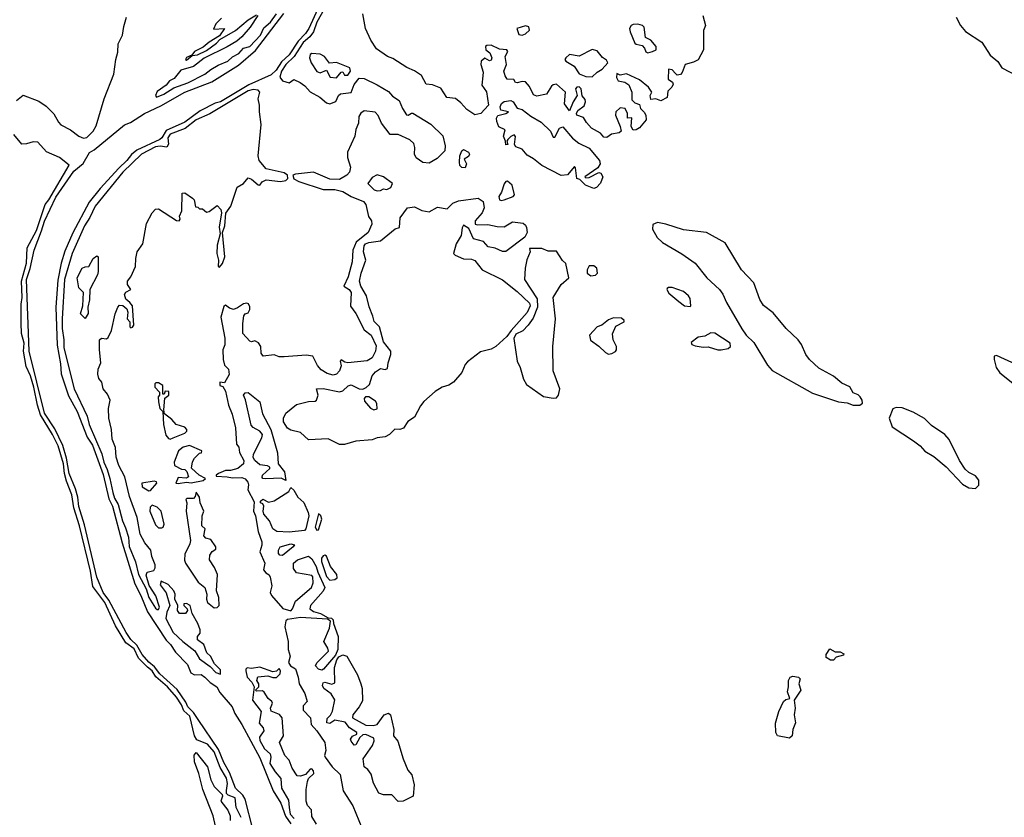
# Model space of a CAD drawing. Extents: x 2210602 to 2357277, y 510288 to 673808.
# Tile 234 of 256: x 2312323 to 2318362, y 564065 to 568960. Entities that reach past the tile are written whole.
import ezdxf

# ---------------------------------------------------------------- set-up
doc = ezdxf.new("R2010")
doc.units = 0

msp = doc.modelspace()

# ---------------------------------------------------------------- linework, layer by layer
at = {"layer": '0CON05XD'}
for points in [[(2314205.6, 569145.6), (2314095.3, 568905), (2314076.2, 568875), (2314031.7, 568828.3), (2313975.3, 568745), (2313929.6, 568700.4), (2313895, 568651.1), (2313865, 568621.9), (2313728.8, 568561.2), (2313555, 568456.5), (2313522.7, 568447.3), (2313430.3, 568399.7), (2313335, 568331.1), (2313220.8, 568279.2), (2313195, 568235.8), (2313182, 568225), (2313040.6, 568159.4), (2313007.9, 568132.1), (2312980.5, 568095), (2312930.4, 568049.6), (2312816.6, 567923.4), (2312749.3, 567840.7), (2312648.7, 567651.3), (2312599.6, 567540.4), (2312576.2, 567465), (2312557.6, 567362.4), (2312545.3, 567195), (2312551.8, 566961.8), (2312572.9, 566847.1), (2312577.1, 566787.1), (2312622, 566652), (2312675, 566556), (2312737.5, 566397.5), (2312768.7, 566348.7), (2312835, 566170), (2312870.2, 566020.2), (2312892.9, 565975), (2312950.6, 565750.6), (2313028.1, 565498.1), (2313065, 565427.1), (2313105.8, 565325.8), (2313221.7, 565151.7), (2313247.9, 565125), (2313278.5, 565078.5), (2313352.9, 565002.9), (2313372.6, 564952.6), (2313395, 564939.2), (2313435, 564941.4), (2313458.1, 564925), (2313491.7, 564891.7), (2313532.9, 564865), (2313550.5, 564830.5), (2313625, 564742.5), (2313642, 564702), (2313685, 564634.3), (2313795, 564430), (2313878.2, 564228.2), (2313925, 564152.5), (2313952.4, 564072.4), (2313985, 564025.8)], [(2314205.9, 569054.1), (2314145, 568944), (2314125.1, 568884.9), (2314102.2, 568855), (2314060.5, 568819.5), (2314005.5, 568734.5), (2313955, 568684), (2313927.6, 568645), (2313917.8, 568607.8), (2313935, 568585.2), (2313975, 568573.3), (2314005, 568592.5), (2314043.5, 568575), (2314071.6, 568555), (2314105, 568518.2), (2314163.6, 568485), (2314205, 568449.4), (2314225, 568444.4), (2314262.6, 568457.4), (2314279.1, 568495), (2314289.5, 568505), (2314355, 568514), (2314375, 568562.5), (2314405, 568600.8), (2314435, 568599.7), (2314515, 568560.8), (2314585, 568519.1), (2314609.7, 568489.7), (2314650, 568465), (2314670.5, 568415), (2314696.2, 568376.2), (2314705, 568373.3), (2314725, 568386.2), (2314735, 568386), (2314845, 568318.1), (2314917.9, 568247.9), (2314933.1, 568185), (2314931.1, 568155), (2314882.6, 568107.4), (2314835, 568080.4), (2314795, 568083.1), (2314755, 568112.2), (2314744.1, 568135), (2314745.5, 568175), (2314739.7, 568199.7), (2314715, 568222.5), (2314644.4, 568254.4), (2314594.5, 568254.5), (2314541.2, 568325), (2314521.1, 568371.1), (2314503, 568393), (2314435, 568400.8), (2314415, 568386), (2314403.9, 568366.1), (2314400, 568325), (2314385, 568286.7), (2314378.8, 568245), (2314333.5, 568146.5), (2314334.4, 568115), (2314352.7, 568055), (2314345.4, 568025), (2314328.8, 568005), (2314285, 567980.3), (2314225, 567981.4), (2314125, 568023.3), (2314015, 568012.5), (2313998, 568005), (2314003.9, 567983.9), (2314035, 567967.7), (2314185, 567918.9), (2314255, 567917.8), (2314305.5, 567905.5), (2314355, 567875.8), (2314431, 567845), (2314445.3, 567825.3), (2314462.8, 567752.8), (2314480, 567725), (2314483.1, 567705), (2314461.1, 567655), (2314386.7, 567595), (2314365.6, 567545), (2314362.8, 567475), (2314337.7, 567382.3), (2314310, 567325), (2314344.3, 567304.3), (2314355, 567286.7), (2314351.2, 567201.2), (2314385, 567157.8), (2314435, 567056.9), (2314479.1, 567025), (2314508.6, 566958.6), (2314505.5, 566925), (2314484.6, 566885), (2314455, 566865.8), (2314334.7, 566854.7), (2314317.8, 566857.8), (2314295, 566873.3), (2314288.8, 566865), (2314294.5, 566835), (2314284.6, 566805), (2314265.5, 566785), (2314245, 566778.9), (2314208.8, 566788.8), (2314171.3, 566811.3), (2314148.8, 566838.8), (2314120.9, 566895), (2314079.4, 566900.6), (2313945, 566891.4), (2313915, 566891.2), (2313883.1, 566903.1), (2313816, 566896), (2313803.3, 566913.3), (2313801.2, 566955), (2313787.7, 566977.7), (2313765, 566990), (2313745, 566982.5), (2313735, 566986.7), (2313692, 567035), (2313690.6, 567095), (2313697.5, 567142.5), (2313706, 567154), (2313725, 567160.8), (2313735, 567182.5), (2313735, 567197.5), (2313725.6, 567215.6), (2313715, 567220), (2313695, 567216), (2313658.9, 567191.1), (2313635, 567182.5), (2313609.7, 567189.7), (2313585, 567207.5), (2313575, 567200), (2313557.5, 567135), (2313581.2, 567005), (2313582, 566965), (2313568.8, 566935), (2313570.6, 566875), (2313580, 566840), (2313603.3, 566815), (2313606.7, 566783.3), (2313578.3, 566731.7), (2313550, 566735), (2313550, 566715), (2313568.3, 566708.3), (2313585, 566680), (2313603.6, 566593.6), (2313625, 566540), (2313646.7, 566455), (2313652.5, 566355), (2313665.9, 566335.9), (2313671.2, 566305), (2313697.9, 566255), (2313695.3, 566234.7), (2313660, 566205), (2313615, 566192.9), (2313585, 566194.2), (2313542.5, 566175), (2313527.5, 566165), (2313528.3, 566158.3), (2313595, 566155.6), (2313627.6, 566147.6), (2313685, 566151.2), (2313705, 566141.9), (2313721.2, 566121.2), (2313725.6, 566105), (2313721.2, 566075), (2313761.7, 566001.7), (2313757.5, 565945), (2313770, 565915), (2313785, 565820), (2313808, 565755), (2313808.8, 565735), (2313796.2, 565695), (2313826.2, 565625), (2313817.5, 565585), (2313832.5, 565565), (2313853, 565553), (2313859.2, 565539.2), (2313868.6, 565485), (2313860, 565445), (2313866.4, 565426.4), (2313937, 565347), (2313985, 565332.5), (2313995.9, 565344.1), (2314015, 565392.5), (2314112.5, 565475), (2314122.5, 565505), (2314121.7, 565541.7), (2314115, 565550), (2314020, 565565), (2314003, 565593), (2314002.5, 565625), (2314027.5, 565645), (2314095, 565667.5), (2314115, 565651.4), (2314140.9, 565605), (2314150.5, 565570.5), (2314194.5, 565475), (2314185, 565453.1), (2314106.2, 565365), (2314103.3, 565345), (2314125, 565328), (2314167.5, 565315), (2314215, 565290), (2314235, 565287.5), (2314245, 565277.5), (2314246.7, 565255), (2314276.4, 565175), (2314274.2, 565095), (2314259.2, 565060.8), (2314186.6, 564973.4), (2314175, 564968.1), (2314155, 564973.5), (2314138.1, 564995), (2314145, 565013.8), (2314216.2, 565085), (2314212.7, 565102.7), (2314187.5, 565145), (2314222.5, 565225), (2314228.3, 565268.3), (2314211.7, 565281.7), (2314045, 565292), (2313965, 565280), (2313955, 565270), (2313950, 565235), (2313968.8, 565145), (2313970, 565095), (2313981.2, 565055), (2313972, 565015), (2313984.3, 564994.3), (2314015, 564976.7), (2314030, 564925), (2314037.5, 564885), (2314072, 564825), (2314085.8, 564775), (2314060.5, 564749.5), (2314062.3, 564722.3), (2314106.1, 564676.1), (2314110, 564635), (2314146.2, 564595), (2314193.8, 564525), (2314200, 564475), (2314193.3, 564445), (2314196.7, 564435), (2314238.8, 564375), (2314288.3, 564328.3), (2314307.8, 564227.8), (2314366.2, 564135), (2314440, 563955)], [(2312303.8, 568465), (2312345, 568497.5), (2312439.8, 568459.8), (2312485, 568428.6), (2312532.7, 568382.7), (2312560.7, 568330.7), (2312575, 568315.6), (2312635, 568283.5), (2312685, 568245.6), (2312715, 568233.1), (2312735, 568236), (2312774.4, 568275), (2312791.7, 568308.3), (2312840.4, 568475), (2312900.8, 568625), (2312912.9, 568715), (2312925, 568760), (2312927.3, 568812.7), (2312954.2, 568865), (2312962.1, 568917.9), (2312978, 568975)], [(2313418.2, 564665), (2313388.5, 564708.5), (2313355, 564742.7), (2313341.9, 564771.9), (2313289.5, 564849.5), (2313182.7, 564945), (2313149.2, 564989.2), (2313115, 565017.5), (2313075, 565064.6), (2313041.1, 565121.1), (2313005, 565156.9), (2312975, 565200), (2312868.5, 565398.5), (2312835, 565445.7), (2312795, 565538), (2312721.1, 565861.1), (2312685, 565973.3), (2312679.1, 566029.1), (2312665, 566082), (2312625.5, 566175), (2312609.5, 566269.5), (2312587.4, 566347.4), (2312539.2, 566449.2), (2312474.4, 566545), (2312380.4, 566925), (2312364.7, 567364.7), (2312387.6, 567432.4), (2312410.9, 567545), (2312456.4, 567665), (2312475, 567724), (2312545, 567870.6), (2312655, 568031.1), (2312712, 568078), (2312751.4, 568145), (2312779.1, 568160.9), (2312965, 568314.3), (2313001.7, 568328.3), (2313088, 568385), (2313188.6, 568431.4), (2313336, 568515), (2313502, 568578), (2313665, 568681.9), (2313769.1, 568770.9), (2313942.6, 568997.4)], [(2313782.5, 568985), (2313737.3, 568915), (2313686, 568854), (2313655, 568828), (2313595, 568792.5), (2313455, 568723.5), (2313388, 568672), (2313310.5, 568649.5), (2313270.2, 568599.8), (2313242, 568585), (2313221.7, 568558.3), (2313165, 568518.8), (2313156, 568495), (2313162.5, 568485), (2313207.3, 568502.7), (2313268.3, 568541.7), (2313355, 568572.5), (2313458.6, 568625), (2313495.4, 568654.6), (2313540.1, 568679.9), (2313600, 568705), (2313628.4, 568731.6), (2313667.3, 568752.7), (2313695, 568784.6), (2313735.3, 568795), (2313800, 568865), (2313821, 568909), (2313860.2, 568945), (2313898, 568995)], [(2313559.7, 568970.3), (2313526.2, 568935), (2313512.5, 568902.5), (2313580, 568905), (2313548.8, 568861.2), (2313485, 568822.9), (2313448.3, 568791.7), (2313395, 568765.6), (2313378.3, 568741.7), (2313345, 568727.5), (2313340, 568715), (2313345, 568711.2), (2313380.7, 568739.3), (2313413.3, 568745), (2313468.7, 568771.3), (2313530, 568815), (2313551.2, 568838.8), (2313646.6, 568893.4), (2313725, 568958.5), (2313775, 568988.8)], [(2315925, 568236.7), (2315905, 568238.8), (2315884.3, 568264.3), (2315830.8, 568295), (2315798.7, 568328.7), (2315780.7, 568360.7), (2315740, 568375), (2315737.5, 568385), (2315747, 568403), (2315785, 568431.2), (2315794, 568455), (2315791.2, 568471.2), (2315773, 568493), (2315766.7, 568535), (2315755, 568547.5), (2315740, 568545), (2315732.5, 568535), (2315742.5, 568495), (2315716.7, 568455), (2315695, 568400), (2315664.2, 568444.2), (2315670, 568515), (2315615, 568563.3), (2315595, 568561.2), (2315585, 568551.2), (2315555, 568502.5), (2315495, 568490), (2315475, 568498.8), (2315449.6, 568549.6), (2315425, 568579.2), (2315405, 568580.6), (2315375, 568571.5), (2315364.2, 568575), (2315353.8, 568593.8), (2315312.5, 568595), (2315299.5, 568615), (2315293.1, 568645), (2315308.6, 568685), (2315301.2, 568735), (2315316.7, 568765), (2315310, 568775), (2315265, 568778.8), (2315215, 568803.3), (2315188.3, 568801.7), (2315180, 568795), (2315182.5, 568775), (2315207.3, 568757.3), (2315218.9, 568725), (2315215, 568712), (2315205, 568707.1), (2315175, 568724.2), (2315153.6, 568706.4), (2315150.6, 568685), (2315165, 568637.5), (2315163.7, 568616.3), (2315158.3, 568558.3), (2315185, 568516.7), (2315198.6, 568435), (2315151.2, 568385), (2315115, 568375.8), (2315065, 568408), (2315029.1, 568449.1), (2314995, 568475.8), (2314943.2, 568483.2), (2314905, 568538.8), (2314855, 568560), (2314815, 568563.8), (2314786.8, 568616.8), (2314745, 568645.7), (2314696.6, 568666.6), (2314611.3, 568721.3), (2314578.8, 568735), (2314511.9, 568781.9), (2314477.5, 568835), (2314444, 568905), (2314427.5, 568995)], [(2316513.8, 568985), (2316528.8, 568925), (2316516.1, 568893.9), (2316517.8, 568775), (2316485, 568714.4), (2316455, 568698.9), (2316404.3, 568685.7), (2316385.7, 568635), (2316375, 568624), (2316355, 568620), (2316345, 568630), (2316325, 568652.5), (2316303, 568657), (2316300, 568595), (2316326, 568576), (2316331.2, 568565), (2316323.3, 568545), (2316298.3, 568521.7), (2316295, 568482.5), (2316255, 568462), (2316225, 568473.3), (2316195, 568470), (2316190, 568495), (2316200, 568515), (2316180, 568545), (2316125, 568590), (2316045, 568628), (2316005, 568620), (2315985, 568630), (2315983.8, 568605), (2315993.3, 568585), (2316035, 568576.2), (2316059.7, 568559.7), (2316078, 568515), (2316078.3, 568468.3), (2316095, 568450), (2316125, 568440), (2316130, 568415), (2316153, 568393), (2316163.6, 568373.6), (2316166, 568345), (2316125, 568296.2), (2316105, 568283.8), (2316085, 568282.5), (2316073.3, 568305), (2316077, 568357), (2316050, 568355), (2316050, 568385), (2316037.5, 568415), (2316005, 568420), (2315980, 568395), (2315976.7, 568375), (2316006.7, 568305), (2316012.5, 568275), (2316000, 568265), (2315952.7, 568257.3), (2315925, 568236.7)], [(2318066.2, 568975), (2318092.5, 568925), (2318125, 568886.7), (2318225, 568822.5), (2318275, 568742.5), (2318323, 568703), (2318347.5, 568665), (2318445, 568613.3)], [(2315405, 568866), (2315425, 568874), (2315448.8, 568895), (2315445, 568916.7), (2315425, 568922), (2315372.5, 568905), (2315385, 568870), (2315405, 568866)], [(2316175, 568757.5), (2316205, 568764), (2316226.7, 568775), (2316226.2, 568795), (2316195, 568833.3), (2316160.3, 568850.3), (2316152.5, 568915), (2316143.6, 568923.6), (2316115, 568932), (2316085, 568931.2), (2316072.5, 568925), (2316063.9, 568906.1), (2316066.2, 568885), (2316095, 568816.7), (2316105, 568808.8), (2316140.7, 568800.7), (2316156.1, 568786.1), (2316163.6, 568763.6), (2316175, 568757.5)], [(2314265, 568603.3), (2314295, 568637.5), (2314305, 568640), (2314315, 568620), (2314335, 568620), (2314352.5, 568645), (2314347.5, 568665), (2314265, 568696.7), (2314223, 568693), (2314192.5, 568735), (2314165, 568747.5), (2314115, 568752.5), (2314103.6, 568746.4), (2314100, 568725), (2314110, 568695), (2314145, 568642.5), (2314166.1, 568633.9), (2314205, 568650), (2314227, 568607), (2314265, 568603.3)], [(2315835, 568610), (2315865, 568638.8), (2315895, 568656.7), (2315930, 568695), (2315921.7, 568711.7), (2315897.4, 568727.4), (2315865, 568768.9), (2315835, 568777.3), (2315755, 568736.9), (2315695, 568746), (2315673.3, 568725), (2315666.7, 568715), (2315672.5, 568705), (2315724.5, 568674.5), (2315755, 568626.9), (2315795, 568610.6), (2315835, 568610)], [(2313165, 565340), (2313175, 565341.2), (2313181.2, 565355), (2313156.9, 565425), (2313117.5, 565487.5), (2313098.8, 565551.2), (2313105, 565568.8), (2313145, 565580), (2313154, 565596), (2313153.8, 565615), (2313133.6, 565666.4), (2313128, 565705), (2313089.5, 565749.5), (2313061.9, 565801.9), (2313043.1, 565905), (2312996.2, 566035), (2312966.9, 566155), (2312930, 566225), (2312914.6, 566275), (2312911.2, 566335), (2312890.5, 566385), (2312885.5, 566445), (2312868.9, 566515), (2312866.9, 566575), (2312876.7, 566625), (2312861.1, 566661.1), (2312834.3, 566695), (2312826.9, 566735), (2312808.8, 566758.8), (2312802, 566785), (2312803.8, 566815), (2312821.4, 566855), (2312813.1, 566935), (2312812.5, 566995), (2312825, 567006), (2312855, 567001.2), (2312865, 567010), (2312885, 567052.5), (2312907.5, 567155), (2312924.3, 567195.7), (2312935, 567207.5), (2312955.5, 567205.5), (2312980.8, 567185), (2312985.8, 567165), (2312982.5, 567125), (2312997.5, 567105), (2312997.5, 567075), (2313005, 567070), (2313015, 567073.3), (2313023.3, 567085), (2313015, 567203.3), (2312999.2, 567225), (2312973.1, 567245), (2312966.6, 567273.4), (2312973.1, 567286.9), (2313003.8, 567305), (2312983.8, 567335), (2312983.3, 567355), (2313005, 567381.2), (2313033.8, 567445), (2313034.7, 567495), (2313043, 567535), (2313078, 567585), (2313101.5, 567708.5), (2313135, 567774.5), (2313155, 567797.9), (2313175, 567800), (2313285, 567727.5), (2313300, 567725), (2313306.7, 567735), (2313303.3, 567755), (2313316.4, 567786.4), (2313320, 567895), (2313335, 567897.5), (2313382.5, 567865), (2313392.5, 567855), (2313401.7, 567811.7), (2313415, 567810), (2313425, 567800), (2313445, 567800), (2313468.3, 567778.3), (2313485, 567782.5), (2313535, 567820), (2313556.7, 567795), (2313560, 567775), (2313546.7, 567686.7), (2313552.5, 567645), (2313534.1, 567575.9), (2313532.5, 567525), (2313542.5, 567485), (2313540, 567445), (2313548.3, 567441.7), (2313567, 567463), (2313581.2, 567505), (2313567.5, 567655), (2313581.4, 567695), (2313587.9, 567772.1), (2313616.9, 567815), (2313657.7, 567932.3), (2313695, 567953.8), (2313725, 567990), (2313745, 567981.9), (2313785, 567945.8), (2313795, 567944), (2313809.4, 567965), (2313833.7, 567976.3), (2313923.2, 567966.8), (2313955.9, 567974.1), (2313967.1, 567985), (2313964.4, 568005), (2313945, 568020.4), (2313835, 568045.4), (2313791.8, 568095), (2313786.5, 568123.5), (2313804, 568316), (2313793.7, 568395), (2313794.6, 568435), (2313785.3, 568475), (2313795.3, 568515), (2313785, 568526.8), (2313755, 568532.5), (2313725, 568522.4), (2313488.6, 568381.4), (2313406.2, 568345), (2313337.9, 568292.1), (2313245, 568257.7), (2313230.5, 568235), (2313234.7, 568195.3), (2313225, 568177.5), (2313184.3, 568184.3), (2313155, 568179.1), (2313070.3, 568135), (2312956.1, 568025), (2312785, 567816.1), (2312754, 567746), (2312721.2, 567695), (2312644, 567525), (2312598.3, 567365), (2312583.3, 567125), (2312582.8, 567065), (2312594.3, 566995), (2312594, 566946), (2312657.1, 566695), (2312736.4, 566526.4), (2312748.3, 566475), (2312826.4, 566296.4), (2312838.3, 566245), (2312859.7, 566199.7), (2312876, 566145), (2312895, 566057.8), (2312905, 566024.6), (2312927, 565985), (2312953.9, 565885), (2312972.3, 565842.3), (2312989.6, 565785), (2312995, 565727.5), (2313032.1, 565632.1), (2313052.2, 565555), (2313098.1, 565468.1), (2313115, 565414.3), (2313155, 565348.8), (2313165, 565340)], [(2315845, 567924.2), (2315793.3, 567945), (2315758.3, 567978.3), (2315740, 567985), (2315731.7, 568051.7), (2315725, 568060), (2315682.5, 568007.5), (2315645, 568004), (2315525.6, 568065.6), (2315475, 568106), (2315435, 568128.8), (2315403.8, 568165), (2315365, 568178.8), (2315358.6, 568195), (2315363.6, 568243.6), (2315355, 568253.3), (2315335, 568243.8), (2315316.7, 568225), (2315310, 568215), (2315316.2, 568195), (2315305, 568192.5), (2315303.3, 568215), (2315290, 568245), (2315300, 568285), (2315262.4, 568302.4), (2315248.6, 568335), (2315247.5, 568355), (2315255, 568371.2), (2315305, 568383.3), (2315320, 568395), (2315274.2, 568404.2), (2315270.8, 568425), (2315278, 568445), (2315295, 568458.6), (2315335, 568463.1), (2315349.2, 568455), (2315375, 568417.5), (2315405, 568408.8), (2315457.1, 568367.1), (2315521.5, 568331.5), (2315579.2, 568275), (2315595, 568240), (2315605, 568240), (2315634.2, 568295), (2315655, 568302), (2315713.7, 568233.7), (2315752.1, 568202.1), (2315815, 568172.5), (2315878.6, 568095), (2315882.9, 568075), (2315869.5, 568050.5), (2315790, 567995), (2315795, 567990), (2315815, 567992.5), (2315875, 568022.5), (2315887.7, 568017.7), (2315899.2, 567995), (2315885, 567956.2), (2315860.3, 567929.7), (2315845, 567924.2)], [(2312331.8, 567098.2), (2312332.2, 567215), (2312338.1, 567255), (2312333.6, 567355), (2312365.4, 567465), (2312369.3, 567560.7), (2312425, 567666.1), (2312479.1, 567825), (2312502.3, 567855), (2312627.2, 568067.2), (2312567.1, 568115), (2312488.1, 568148.1), (2312435, 568209.1), (2312405, 568211.1), (2312365, 568198.1), (2312335, 568197.1), (2312287.5, 568255)], [(2315055, 568050), (2315035, 568052.5), (2315023.3, 568065), (2315020, 568085), (2315022.5, 568125), (2315034, 568155), (2315045, 568163.3), (2315075, 568146.7), (2315082.5, 568135), (2315075, 568120), (2315050, 568105), (2315062.5, 568075), (2315055, 568050)], [(2314515, 567910), (2314535, 567912.5), (2314555, 567922.5), (2314575, 567917.5), (2314600, 567930), (2314610, 567955), (2314555, 567996.2), (2314515, 568007.5), (2314485, 567992.5), (2314457.5, 567955), (2314496.4, 567916.4), (2314515, 567910)], [(2315275, 567850), (2315295, 567853.8), (2315350, 567875), (2315357.5, 567885), (2315343.8, 567945), (2315315, 567968.8), (2315305, 567966.2), (2315295, 567953.3), (2315278.3, 567901.7), (2315262, 567875), (2315266.7, 567855), (2315275, 567850)], [(2314315, 566352.2), (2314285, 566353.9), (2314215, 566387.9), (2314095, 566381.8), (2314046.1, 566426.1), (2313985, 566440.7), (2313965, 566452.5), (2313941.2, 566491.2), (2313940, 566515), (2313954.8, 566545.2), (2314021.2, 566598.8), (2314095, 566617.2), (2314135, 566618.5), (2314144.3, 566625), (2314152.7, 566655), (2314142.5, 566695), (2314185, 566697.5), (2314285, 566676.3), (2314305, 566682.9), (2314337.5, 566712.5), (2314355, 566719.8), (2314405, 566694.6), (2314427.7, 566692.3), (2314448.1, 566701.9), (2314468.2, 566721.8), (2314485.5, 566775), (2314505, 566799.1), (2314535, 566818.6), (2314565, 566814), (2314579.7, 566820.3), (2314581.9, 566855), (2314599.5, 566905), (2314598.5, 566925), (2314554.1, 566984.1), (2314530, 567075), (2314498, 567108), (2314488.8, 567141.2), (2314467, 567197), (2314450.3, 567265), (2314415.3, 567325), (2314406.5, 567355), (2314416.5, 567405), (2314446.4, 567485), (2314432, 567535), (2314435, 567572), (2314444.8, 567585.2), (2314465, 567593.2), (2314536.2, 567603.8), (2314625, 567675.8), (2314653.3, 567685), (2314657.2, 567745), (2314701.8, 567805), (2314745, 567811.8), (2314788.9, 567788.9), (2314835, 567781.2), (2314885, 567809.7), (2314945, 567798.6), (2314980, 567835), (2315015, 567849.2), (2315135, 567865.3), (2315164.6, 567845), (2315171.3, 567805), (2315159.2, 567775), (2315115.6, 567725), (2315115.8, 567705.8), (2315131.1, 567701.1), (2315195, 567704.1), (2315250.8, 567690.8), (2315295, 567689.4), (2315345, 567720), (2315410.4, 567710.4), (2315425, 567699.2), (2315430.9, 567685), (2315435.6, 567655), (2315421.5, 567625), (2315305, 567538.2), (2315285, 567537.8), (2315238.3, 567558.3), (2315195.8, 567565.8), (2315167.8, 567597.8), (2315105.8, 567615.8), (2315078, 567678), (2315045, 567698.8), (2315036.8, 567683.2), (2315030, 567635), (2315000.4, 567585), (2314984, 567525), (2314993.8, 567515), (2315045, 567492.5), (2315095, 567490.5), (2315115, 567481.9), (2315159.2, 567425), (2315285, 567364), (2315375, 567292.5), (2315450, 567220), (2315454.7, 567205), (2315435, 567163.3), (2315336.7, 567053.3), (2315311.6, 567015), (2315242.5, 566955), (2315215, 566938.8), (2315148.7, 566921.3), (2315069.8, 566860.2), (2315055.9, 566844.1), (2315035.3, 566795), (2314983.6, 566735), (2314955, 566718.2), (2314915, 566705.3), (2314871.3, 566678.7), (2314802.2, 566617.8), (2314780.2, 566589.8), (2314745, 566520.8), (2314703.8, 566495), (2314676.2, 566453.8), (2314655, 566445.4), (2314623, 566447), (2314591.4, 566415), (2314565, 566400.8), (2314515, 566393.1), (2314485, 566381.8), (2314384.2, 566374.2), (2314315, 566352.2)], [(2317475, 566593.8), (2317493, 566607), (2317490, 566625), (2317477.5, 566645), (2317465, 566657.5), (2317435, 566670), (2317415, 566706.2), (2317365, 566728.6), (2317315, 566772.2), (2317225, 566822.1), (2317166.2, 566875), (2317144.7, 566905), (2317117.7, 566967.7), (2317097.3, 566995), (2317024.4, 567065), (2316945, 567161.5), (2316885, 567206), (2316863.3, 567243.3), (2316825, 567346), (2316749.2, 567425), (2316649.7, 567589.7), (2316535, 567653.8), (2316395, 567670), (2316286.1, 567706.1), (2316234.2, 567715.8), (2316206.2, 567703.8), (2316204, 567675), (2316233.1, 567623.1), (2316265, 567592.5), (2316385, 567523.8), (2316465, 567466.2), (2316536.7, 567375), (2316615, 567303.3), (2316636, 567275), (2316658.8, 567225), (2316752.7, 567062.7), (2316778.8, 567025), (2316825, 566980), (2316909.5, 566839.5), (2316937.3, 566807.3), (2317185, 566668.8), (2317344.3, 566614.3), (2317399.2, 566609.2), (2317435, 566594), (2317475, 566593.8)], [(2315595, 566636.7), (2315615, 566640), (2315628, 566655), (2315635.7, 566695), (2315594.6, 566805), (2315593.3, 566955), (2315608.6, 567125), (2315594.3, 567255), (2315644, 567335), (2315690, 567375), (2315673.6, 567463.6), (2315652.7, 567482.7), (2315615, 567539.2), (2315565, 567538.7), (2315525, 567556.4), (2315450, 567555), (2315454, 567535), (2315433.7, 567486.3), (2315423.7, 567435), (2315420, 567365), (2315496.6, 567246.6), (2315499.6, 567195), (2315471.9, 567128.1), (2315442.1, 567085), (2315408.9, 567051.1), (2315365, 567029.2), (2315352.8, 567002.8), (2315374.2, 566865), (2315392.5, 566825), (2315412, 566755), (2315432.1, 566722.1), (2315535, 566646.7), (2315595, 566636.7)], [(2312725, 567126.7), (2312695.7, 567155.7), (2312709.5, 567205), (2312713.3, 567285), (2312684.5, 567314.5), (2312674.7, 567375), (2312705, 567434.3), (2312723.8, 567443.8), (2312747.5, 567445), (2312774.3, 567495), (2312795, 567511.2), (2312803.9, 567503.9), (2312804, 567415), (2312799.2, 567395), (2312752.5, 567305), (2312751.7, 567241.7), (2312740.6, 567195), (2312742.4, 567157.6), (2312725, 567126.7)], [(2315825, 567387.5), (2315855, 567392.5), (2315867.5, 567405), (2315862.5, 567435), (2315845, 567450), (2315815, 567450), (2315802.5, 567425), (2315802.5, 567405), (2315825, 567387.5)], [(2316435, 567200), (2316440, 567205), (2316435, 567250), (2316425.9, 567265.9), (2316395, 567292.5), (2316325, 567316.7), (2316303.3, 567316.7), (2316295, 567310), (2316292.5, 567305), (2316305, 567282.5), (2316365, 567230), (2316400, 567205), (2316435, 567200)], [(2313680.8, 564065), (2313651.2, 564125), (2313645.4, 564185), (2313600.8, 564200.8), (2313591.9, 564211.9), (2313591.1, 564228.9), (2313596.9, 564273.1), (2313590.5, 564305), (2313551.7, 564371.7), (2313515, 564467.2), (2313475, 564514.1), (2313410.3, 564540.3), (2313395.3, 564565.3), (2313366.4, 564685), (2313329.2, 564719.2), (2313316.1, 564755), (2313285, 564802.1), (2313230.2, 564865), (2313158.3, 564928.3), (2313134.4, 564965), (2313105.8, 564985.8), (2313052.5, 565042.5), (2313025, 565098.8), (2312973.7, 565135), (2312909.9, 565239.9), (2312845, 565383.2), (2312772.1, 565482.1), (2312757.1, 565575), (2312689.9, 565855), (2312654.4, 565964.4), (2312642.2, 566045), (2312609, 566129), (2312596.7, 566175), (2312591.6, 566235), (2312558, 566345), (2312525, 566414.8), (2312450.2, 566535), (2312431.3, 566595), (2312409.9, 566705), (2312388.2, 566775), (2312361.7, 566831.7), (2312345.1, 566925), (2312350.6, 566975), (2312333.5, 567035), (2312331.8, 567098.2)], [(2315935, 566907.5), (2315955, 566912.5), (2315976.4, 566923.6), (2315982.5, 566935), (2315982.5, 566955), (2315963.3, 566995), (2315958.3, 567031.7), (2315980, 567080), (2316030, 567105), (2316030, 567115), (2316015, 567127.5), (2315965, 567130), (2315935, 567117.5), (2315893.6, 567086.4), (2315864.2, 567075.8), (2315818.8, 567025), (2315824.2, 566994.2), (2315875.9, 566955.9), (2315915, 566917.5), (2315935, 566907.5)], [(2316625, 566934), (2316668.8, 566941.2), (2316682.5, 566955), (2316680, 566975), (2316585.8, 567035.8), (2316562.5, 567037.5), (2316525, 567017.5), (2316485, 567012.5), (2316440.7, 566979.3), (2316446.1, 566966.1), (2316465, 566958), (2316515, 566950), (2316545, 566952.5), (2316605, 566934), (2316625, 566934)], [(2318485, 566682.9), (2318535, 566684), (2318571.2, 566705), (2318588.6, 566735), (2318587.8, 566775), (2318565, 566811.4), (2318515, 566837.8), (2318435, 566844.4), (2318315, 566898.8), (2318300, 566895), (2318299.2, 566875), (2318312.2, 566825), (2318335, 566792.9), (2318465, 566689.2), (2318485, 566682.9)], [(2313245, 566386.7), (2313265, 566393.8), (2313335, 566423.3), (2313347.5, 566435), (2313347.5, 566445), (2313335, 566460), (2313282.5, 566475), (2313256.4, 566506.4), (2313211.7, 566541.7), (2313207.5, 566565), (2313212.5, 566637.5), (2313237.5, 566655), (2313237.5, 566677.5), (2313215, 566680), (2313208.3, 566661.7), (2313201.7, 566661.7), (2313200, 566715), (2313175, 566732.5), (2313158.3, 566731.7), (2313152.5, 566725), (2313152.5, 566705), (2313180, 566675), (2313180, 566655), (2313172.5, 566645), (2313173.3, 566615), (2313183.3, 566575), (2313200, 566555), (2313204, 566475), (2313219.5, 566409.5), (2313235, 566390), (2313245, 566386.7)], [(2313955, 566132.5), (2313926.7, 566146.7), (2313832.1, 566142.1), (2313814.6, 566144.6), (2313810.9, 566150.9), (2313812.9, 566165), (2313856.7, 566205), (2313857.5, 566215), (2313842.7, 566222.7), (2313795, 566229.1), (2313764.8, 566254.8), (2313755, 566274), (2313756.3, 566293.7), (2313808, 566395), (2313811.2, 566415), (2313795.6, 566435.6), (2313755, 566456.7), (2313741.9, 566471.9), (2313707.5, 566627.5), (2313694.6, 566655), (2313705, 566670.5), (2313725, 566672.9), (2313795.6, 566615.6), (2313811.4, 566541.4), (2313863.8, 566445), (2313905, 566301.2), (2313907.5, 566235), (2313947.6, 566185), (2313955, 566132.5)], [(2314495, 566566.2), (2314515, 566572.5), (2314512.9, 566605), (2314505, 566620), (2314465, 566645.7), (2314444, 566645), (2314436, 566635), (2314438.3, 566618.3), (2314475, 566576.7), (2314495, 566566.2)], [(2318185, 566084), (2318205.8, 566104.2), (2318205.8, 566135), (2318185, 566160), (2318145, 566181.2), (2318122.1, 566202.1), (2318088.1, 566255), (2318023.5, 566383.5), (2317997.1, 566415), (2317915, 566470), (2317871.8, 566511.8), (2317802.2, 566552.2), (2317735, 566578.8), (2317699.3, 566580.7), (2317678, 566572), (2317655.7, 566515), (2317675, 566461.2), (2317805, 566376), (2317846, 566345), (2317875, 566312.5), (2317928.8, 566278.8), (2318005.7, 566215.7), (2318105, 566110), (2318145, 566088), (2318185, 566084)], [(2313295, 566114), (2313345, 566122.5), (2313375, 566117.5), (2313447.3, 566132.7), (2313462.5, 566145), (2313423.9, 566163.9), (2313377, 566207), (2313383, 566247), (2313395, 566270), (2313425, 566300), (2313438.3, 566301.7), (2313440, 566315), (2313365, 566346.2), (2313325, 566336.7), (2313296.7, 566315), (2313270, 566245), (2313273.3, 566225), (2313315, 566202.5), (2313335, 566200), (2313347, 566187), (2313357.5, 566155), (2313345, 566147.5), (2313295, 566150), (2313280, 566115), (2313295, 566114)], [(2313115, 566068.6), (2313125, 566070.8), (2313163.3, 566115), (2313162.5, 566125), (2313147.5, 566127.5), (2313072.5, 566115), (2313073.3, 566093.3), (2313115, 566068.6)], [(2313975, 565814.4), (2313899.1, 565819.1), (2313875.7, 565835), (2313854.4, 565885), (2313820, 565925), (2313815.6, 565945), (2313821.2, 565975), (2313815, 565990), (2313800, 565995), (2313800, 566005), (2313815, 566017.5), (2313849.2, 565999.2), (2313883.1, 566006.9), (2313973.3, 566065), (2313985, 566090), (2314005, 566073.3), (2314029.1, 566029.1), (2314065, 565996.5), (2314093.1, 565935), (2314096.3, 565915), (2314077.1, 565835), (2314069.2, 565825), (2313975, 565814.4)], [(2313515, 565350), (2313535, 565352.5), (2313546.7, 565365), (2313543.8, 565415), (2313530, 565455), (2313536.1, 565556.1), (2313518.3, 565598.3), (2313487.5, 565645), (2313490, 565675), (2313503.6, 565696.4), (2313525, 565710), (2313526.7, 565725), (2313495, 565770), (2313465, 565777.5), (2313453, 565793), (2313460, 565835), (2313440, 565855), (2313442.5, 565915), (2313452.5, 565945), (2313430, 565995), (2313425, 566030), (2313405, 566060), (2313400, 566035), (2313388.3, 566021.7), (2313348.3, 566021.7), (2313342.5, 566015), (2313347.5, 565995), (2313344, 565945), (2313370.8, 565765), (2313366.9, 565743.1), (2313335, 565680), (2313334.2, 565644.2), (2313340, 565625), (2313417.7, 565507.7), (2313458.8, 565475), (2313471.2, 565435), (2313468.8, 565405), (2313474.2, 565384.2), (2313515, 565350)], [(2313195, 565841.2), (2313203.8, 565846.2), (2313208.8, 565865), (2313190, 565945), (2313165, 565968.8), (2313135, 565980), (2313122.3, 565967.7), (2313121.4, 565945), (2313155, 565860), (2313175, 565842), (2313195, 565841.2)], [(2314145, 565827.5), (2314155, 565830), (2314175.8, 565895), (2314170, 565915), (2314155, 565926.7), (2314134.4, 565845), (2314145, 565827.5)], [(2313935, 565672), (2313917.5, 565675), (2313910.8, 565685), (2313910, 565705), (2313920, 565725), (2313985, 565743.3), (2314008.3, 565738.3), (2314000, 565725), (2313935, 565672)], [(2314225, 565520), (2314255, 565524.4), (2314270.8, 565535), (2314267.3, 565555), (2314228.5, 565605), (2314205, 565667.5), (2314195, 565673.8), (2314185, 565670), (2314174.6, 565655.4), (2314173.6, 565635), (2314205, 565542.1), (2314225, 565520)], [(2313555, 564944), (2313555, 564970), (2313518.1, 565008.1), (2313493.3, 565055), (2313470, 565075), (2313452, 565125), (2313412.5, 565155), (2313413.3, 565175), (2313428.8, 565195), (2313428.8, 565215), (2313416.2, 565255), (2313380, 565315), (2313367.5, 565365), (2313345, 565376.7), (2313330, 565375), (2313330, 565365), (2313350, 565345), (2313352.5, 565335), (2313340, 565315), (2313302.5, 565315), (2313290, 565335), (2313293.3, 565365), (2313273.8, 565405), (2313276.2, 565435), (2313268.8, 565455), (2313232.5, 565495), (2313190, 565515), (2313185, 565492.5), (2313222, 565442), (2313243.9, 565366.1), (2313225.9, 565324.1), (2313220, 565285), (2313265, 565200), (2313322.5, 565145), (2313397.9, 565087.9), (2313425, 565038.6), (2313491.1, 564991.1), (2313525, 564954.2), (2313555, 564944)], [(2314645, 564162.9), (2314605, 564204), (2314555, 564202.9), (2314525, 564214.2), (2314492.5, 564275), (2314479.5, 564329.5), (2314458.5, 564358.5), (2314436, 564375), (2314429.2, 564425), (2314486.2, 564505), (2314497.5, 564535), (2314495, 564550), (2314445, 564572.5), (2314428.3, 564571.7), (2314410, 564555), (2314385, 564510), (2314375, 564507.5), (2314355, 564532.5), (2314352.5, 564545), (2314365, 564562.5), (2314390, 564575), (2314390, 564585), (2314345, 564614), (2314318.3, 564648.3), (2314255, 564661.2), (2314225, 564640), (2314207.5, 564645), (2314208.3, 564671.7), (2314228.3, 564691.7), (2314242.3, 564717.7), (2314256.2, 564786.2), (2314232.7, 564822.7), (2314188, 564855), (2314179.2, 564875), (2314185, 564890), (2314195, 564894), (2314237, 564883), (2314255, 564890), (2314253.3, 564985), (2314268.3, 565031.7), (2314280.5, 565049.5), (2314305, 565062.5), (2314330, 565055), (2314395, 564939.2), (2314415, 564884), (2314424.3, 564855.7), (2314425, 564780), (2314405, 564742.5), (2314366.4, 564693.6), (2314363.3, 564675), (2314445, 564630.8), (2314491.7, 564628.3), (2314515.9, 564634.1), (2314558.8, 564695), (2314585, 564704.4), (2314596.4, 564695), (2314617.3, 564605), (2314615.8, 564565), (2314642.9, 564532.9), (2314673.9, 564423.9), (2314704.3, 564355), (2314728.1, 564325), (2314743.3, 564265), (2314735.3, 564194.7), (2314675, 564164.2), (2314645, 564162.9)], [(2317315, 565030), (2317295, 565030), (2317270, 565045), (2317270, 565065), (2317291.7, 565098.3), (2317325, 565080), (2317355, 565080), (2317378.3, 565068.3), (2317375, 565060), (2317331.7, 565048.3), (2317315, 565030)], [(2314143.9, 564023.9), (2314115, 564070), (2314111.7, 564111.7), (2314088.8, 564138.8), (2314080.8, 564165), (2314080, 564235), (2314088.8, 564285), (2314095, 564302.5), (2314126.1, 564333.9), (2314125, 564350), (2314115, 564362.5), (2314105, 564360), (2314075, 564327.5), (2314045, 564317.5), (2314025, 564320), (2313995, 564367.5), (2313976.1, 564416.1), (2313948.8, 564445), (2313916.7, 564525), (2313940, 564565), (2313932.5, 564675), (2313917, 564697), (2313865, 564717.5), (2313861.2, 564735), (2313872.5, 564765), (2313870, 564775), (2313846.7, 564795), (2313823, 564833), (2313811.7, 564841.7), (2313775, 564840), (2313770, 564845), (2313790, 564865), (2313790, 564885), (2313777.5, 564905), (2313783.6, 564926.4), (2313845, 564932.5), (2313875, 564922.5), (2313897, 564923), (2313920, 564945), (2313922.5, 564965), (2313915, 564977.5), (2313897, 564963), (2313875, 564957.5), (2313795, 564986), (2313745, 564978.8), (2313718.3, 564981.7), (2313710, 564975), (2313710, 564965), (2313718.8, 564925), (2313747.5, 564895), (2313760, 564865), (2313750, 564785), (2313803.1, 564715), (2313792.4, 564642.4), (2313816, 564615), (2313820, 564595), (2313793.5, 564556.5), (2313795, 564536.7), (2313825, 564485.7), (2313858.6, 564455), (2313862.5, 564435), (2313857.3, 564395), (2313888.8, 564345), (2313924.1, 564304.1), (2313929.5, 564245), (2313970.8, 564170.8), (2313974.8, 564125.2), (2313982.5, 564085), (2314007.3, 564057.3)], [(2317045, 564550.8), (2316971.2, 564565), (2316961.4, 564585), (2316957.7, 564642.3), (2316978.8, 564715), (2317007.5, 564775), (2317022.3, 564787.7), (2317047.5, 564795), (2317032, 564835), (2317039.2, 564865), (2317038.6, 564905), (2317048.8, 564925), (2317065, 564931.2), (2317100, 564925), (2317110, 564915), (2317102.5, 564885), (2317113.8, 564845), (2317072.5, 564785), (2317080, 564735), (2317073.8, 564695), (2317082, 564645), (2317065.8, 564604.2), (2317060, 564565), (2317045, 564550.8)], [(2313753.1, 563993.1), (2313706, 564176), (2313691.3, 564201.3), (2313646.4, 564245), (2313609.4, 564339.4), (2313575, 564401.9), (2313541.5, 564481.5), (2313418.2, 564665)], [(2313534.6, 563965), (2313510, 564075), (2313446.9, 564235), (2313421.2, 564335), (2313395.4, 564405), (2313393.1, 564446.9), (2313405, 564462.5), (2313475.5, 564375), (2313494.4, 564295), (2313515.8, 564255), (2313563.8, 564205), (2313566, 564195), (2313555.8, 564165), (2313599.7, 564109.7), (2313613.8, 564075), (2313612.9, 564045)]]:
    msp.add_lwpolyline(points, dxfattribs=at)

doc.saveas('drawing.dxf')
